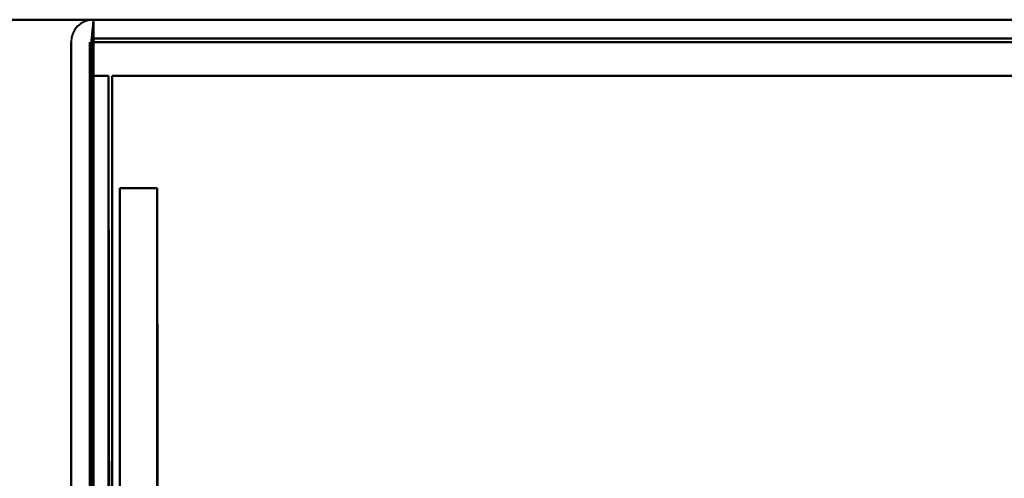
# Model space of a CAD drawing. Header units: millimetres. Extents: x -1041 to 1388, y -120 to 1250.
# Tile 76 of 85: x -251 to -225, y 851 to 863. Entities that reach past the tile are written whole.
import ezdxf

# ---------------------------------------------------------------- set-up
doc = ezdxf.new("R2010")
doc.units = ezdxf.units.MM
doc.layers.add('A-GENM', color=13, linetype='Continuous', lineweight=40)
doc.layers.add('G-IMPT', color=8, linetype='Continuous', lineweight=40)

# ---------------------------------------------------------------- blocks, each defined once
blk = doc.blocks.new('NEXA 400 CALQUES_dwg-748074-Droite')
at = {"layer": 'G-IMPT'}
for p, q in [((286.4, 863.372), (-249.4, 863.372)), ((-249.4, 862.772), (-249.4, 863.372)), ((-249.4, 862.772), (-249.4, 863.372)), ((-249.4, 863.372), (-249.4, 862.772)), ((-249.4, 863.372), (-249.4, 862.772))]:
    blk.add_line(p, q, dxfattribs=at)
at = {"layer": 'G-IMPT', "flags": 128}
for points in [[(-249.45, 862.822), (-249.438, 862.96), (-249.425, 863.097), (-249.413, 863.235), (-249.4, 863.372)], [(-249.4, 863.372), (-249.413, 863.235), (-249.425, 863.097), (-249.438, 862.96), (-249.45, 862.822)], [(-249.4, 863.372), (-115.45, 863.372), (18.5, 863.372), (152.45, 863.372), (286.4, 863.372)], [(286.4, 863.372), (152.45, 863.372), (18.5, 863.372), (-115.45, 863.372), (-249.4, 863.372)], [(-249.4, 863.372), (-115.45, 863.372), (18.5, 863.372), (152.45, 863.372), (286.4, 863.372)], [(286.4, 863.372), (152.45, 863.372), (18.5, 863.372), (-115.45, 863.372), (-249.4, 863.372)], [(-249.4, 862.822), (-249.4, 862.96), (-249.4, 863.097), (-249.4, 863.235), (-249.4, 863.372)], [(-249.4, 863.372), (-249.4, 863.235), (-249.4, 863.097), (-249.4, 862.96), (-249.4, 862.822)], [(-250, 830.372), (-250, 838.472), (-250, 846.572), (-250, 854.672), (-250, 862.772)], [(-250, 862.772), (-250, 854.672), (-250, 846.572), (-250, 838.472), (-250, 830.372)], [(-250, 862.772), (-250, 854.672), (-250, 846.572), (-250, 838.472), (-250, 830.372)], [(-250, 830.372), (-250, 838.472), (-250, 846.572), (-250, 854.672), (-250, 862.772)], [(-249.5, 830.372), (-249.488, 838.485), (-249.475, 846.597), (-249.463, 854.71), (-249.45, 862.822)], [(-249.45, 862.822), (-249.463, 854.71), (-249.475, 846.597), (-249.488, 838.485), (-249.5, 830.372)], [(-249.5, 830.372), (-249.5, 838.472), (-249.5, 846.572), (-249.5, 854.672), (-249.5, 862.772)], [(-249.5, 862.772), (-249.5, 854.672), (-249.5, 846.572), (-249.5, 838.472), (-249.5, 830.372)], [(286.4, 862.872), (152.45, 862.872), (18.5, 862.872), (-115.45, 862.872), (-249.4, 862.872)], [(-249.4, 862.872), (-115.45, 862.872), (18.5, 862.872), (152.45, 862.872), (286.4, 862.872)], [(-249.4, 830.372), (-249.4, 838.485), (-249.4, 846.597), (-249.4, 854.71), (-249.4, 862.822)], [(-249.4, 862.822), (-249.4, 854.71), (-249.4, 846.597), (-249.4, 838.485), (-249.4, 830.372)], [(286.4, 862.772), (152.45, 862.772), (18.5, 862.772), (-115.45, 862.772), (-249.4, 862.772)], [(-249.4, 830.372), (-249.4, 838.472), (-249.4, 846.572), (-249.4, 854.672), (-249.4, 862.772)], [(-249.4, 862.772), (-115.45, 862.772), (18.5, 862.772), (152.45, 862.772), (286.4, 862.772)], [(-249.4, 862.772), (-115.45, 862.772), (18.5, 862.772), (152.45, 862.772), (286.4, 862.772)], [(-249.4, 862.772), (-249.4, 854.672), (-249.4, 846.572), (-249.4, 838.472), (-249.4, 830.372)], [(286.4, 862.772), (152.45, 862.772), (18.5, 862.772), (-115.45, 862.772), (-249.4, 862.772)], [(-249.4, 862.772), (-249.4, 854.672), (-249.4, 846.572), (-249.4, 838.472), (-249.4, 830.372)], [(-249.4, 830.372), (-249.4, 838.472), (-249.4, 846.572), (-249.4, 854.672), (-249.4, 862.772)], [(286.4, 862.772), (152.45, 862.772), (18.5, 862.772), (-115.45, 862.772), (-249.4, 862.772)], [(-249.4, 862.772), (-249.4, 854.672), (-249.4, 846.572), (-249.4, 838.472), (-249.4, 830.372)], [(-249.4, 830.372), (-249.4, 838.472), (-249.4, 846.572), (-249.4, 854.672), (-249.4, 862.772)], [(-249.4, 862.772), (-115.45, 862.772), (18.5, 862.772), (152.45, 862.772), (286.4, 862.772)], [(-249.5, 861.872), (-249.5, 853.997), (-249.5, 846.122), (-249.5, 838.247), (-249.5, 830.372)], [(-249.5, 830.372), (-249.5, 838.247), (-249.5, 846.122), (-249.5, 853.997), (-249.5, 861.872)], [(-249, 861.872), (-249.125, 861.872), (-249.25, 861.872), (-249.375, 861.872), (-249.5, 861.872)], [(-249.5, 861.872), (-249.375, 861.872), (-249.25, 861.872), (-249.125, 861.872), (-249, 861.872)], [(-249.5, 830.372), (-249.5, 838.247), (-249.5, 846.122), (-249.5, 853.997), (-249.5, 861.872)], [(-249.5, 861.872), (-249.375, 861.872), (-249.25, 861.872), (-249.125, 861.872), (-249, 861.872)], [(-249, 861.872), (-249.125, 861.872), (-249.25, 861.872), (-249.375, 861.872), (-249.5, 861.872)], [(-249.5, 861.872), (-249.5, 853.997), (-249.5, 846.122), (-249.5, 838.247), (-249.5, 830.372)], [(-249, 828.972), (-249, 837.197), (-249, 845.422), (-249, 853.647), (-249, 861.872)], [(-249, 861.872), (-249, 853.647), (-249, 845.422), (-249, 837.197), (-249, 828.972)], [(-249, 861.872), (-248.988, 853.635), (-248.975, 845.397), (-248.963, 837.16), (-248.95, 828.922)], [(-248.95, 828.922), (-248.963, 837.16), (-248.975, 845.397), (-248.988, 853.635), (-249, 861.872)], [(285.9, 861.872), (152.2, 861.872), (18.5, 861.872), (-115.2, 861.872), (-248.9, 861.872)], [(-248.9, 861.872), (-248.9, 853.647), (-248.9, 845.422), (-248.9, 837.197), (-248.9, 828.972)], [(-248.9, 861.872), (-115.2, 861.872), (18.5, 861.872), (152.2, 861.872), (285.9, 861.872)], [(285.9, 861.872), (152.2, 861.872), (18.5, 861.872), (-115.2, 861.872), (-248.9, 861.872)], [(-248.9, 861.872), (-115.2, 861.872), (18.5, 861.872), (152.2, 861.872), (285.9, 861.872)], [(-248.9, 830.372), (-248.9, 838.247), (-248.9, 846.122), (-248.9, 853.997), (-248.9, 861.872)], [(-248.9, 828.922), (-248.9, 837.16), (-248.9, 845.397), (-248.9, 853.635), (-248.9, 861.872)], [(-248.9, 861.872), (-248.9, 853.997), (-248.9, 846.122), (-248.9, 838.247), (-248.9, 830.372)], [(285.9, 861.872), (152.2, 861.872), (18.5, 861.872), (-115.2, 861.872), (-248.9, 861.872)], [(-248.9, 861.872), (-248.9, 853.997), (-248.9, 846.122), (-248.9, 838.247), (-248.9, 830.372)], [(285.9, 861.872), (152.2, 861.872), (18.5, 861.872), (-115.2, 861.872), (-248.9, 861.872)], [(-248.9, 861.872), (-115.2, 861.872), (18.5, 861.872), (152.2, 861.872), (285.9, 861.872)], [(-248.9, 828.972), (-248.9, 837.197), (-248.9, 845.422), (-248.9, 853.647), (-248.9, 861.872)], [(-248.9, 861.872), (-115.2, 861.872), (18.5, 861.872), (152.2, 861.872), (285.9, 861.872)], [(-248.9, 830.372), (-248.9, 838.247), (-248.9, 846.122), (-248.9, 853.997), (-248.9, 861.872)], [(-248.9, 861.872), (-248.9, 853.635), (-248.9, 845.397), (-248.9, 837.16), (-248.9, 828.922)], [(-248.7, 858.872), (-248.7, 851.647), (-248.7, 844.422), (-248.7, 837.197), (-248.7, 829.972)], [(-248.7, 829.972), (-248.7, 837.197), (-248.7, 844.422), (-248.7, 851.647), (-248.7, 858.872)], [(-247.7, 858.872), (-247.95, 858.872), (-248.2, 858.872), (-248.45, 858.872), (-248.7, 858.872)], [(-248.7, 858.872), (-248.45, 858.872), (-248.2, 858.872), (-247.95, 858.872), (-247.7, 858.872)], [(-248.7, 829.972), (-248.7, 837.197), (-248.7, 844.422), (-248.7, 851.647), (-248.7, 858.872)], [(-248.7, 858.872), (-248.45, 858.872), (-248.2, 858.872), (-247.95, 858.872), (-247.7, 858.872)], [(-247.7, 858.872), (-247.95, 858.872), (-248.2, 858.872), (-248.45, 858.872), (-248.7, 858.872)], [(-248.7, 858.872), (-248.7, 851.647), (-248.7, 844.422), (-248.7, 837.197), (-248.7, 829.972)], [(-247.7, 829.972), (-247.7, 837.197), (-247.7, 844.422), (-247.7, 851.647), (-247.7, 858.872)], [(-247.7, 858.872), (-247.7, 851.647), (-247.7, 844.422), (-247.7, 837.197), (-247.7, 829.972)], [(-247.7, 858.872), (-247.688, 851.635), (-247.675, 844.397), (-247.663, 837.16), (-247.65, 829.922)], [(-247.65, 829.922), (-247.663, 837.16), (-247.675, 844.397), (-247.688, 851.635), (-247.7, 858.872)]]:
    blk.add_lwpolyline(points, dxfattribs=at)
at = {"layer": 'G-IMPT'}
blk.add_arc((-249.4, 862.772), 0.6, 90, 180, dxfattribs=at)
blk.add_arc((-249.4, 862.772), 0.6, 90, 180, dxfattribs=at)
blk.add_arc((-249.4, 862.772), 0.6, 90, 180, dxfattribs=at)
blk.add_arc((-249.4, 862.772), 0.6, 90, 180, dxfattribs=at)
blk = doc.blocks.new('Nexa Toit - 400-748087-Droite')
at = {"layer": 'A-GENM'}
for p, q in [((407.5, 863.372), (-407.5, 863.372)), ((-407.5, 863.372), (407.5, 863.372))]:
    blk.add_line(p, q, dxfattribs=at)

msp = doc.modelspace()

# ---------------------------------------------------------------- block references
at = {"layer": 'A-GENM'}
msp.add_blockref('Nexa Toit - 400-748087-Droite', (0, 0), dxfattribs=at)
at = {"layer": 'G-IMPT'}
msp.add_blockref('NEXA 400 CALQUES_dwg-748074-Droite', (0, 0), dxfattribs=at)

doc.saveas('drawing.dxf')
